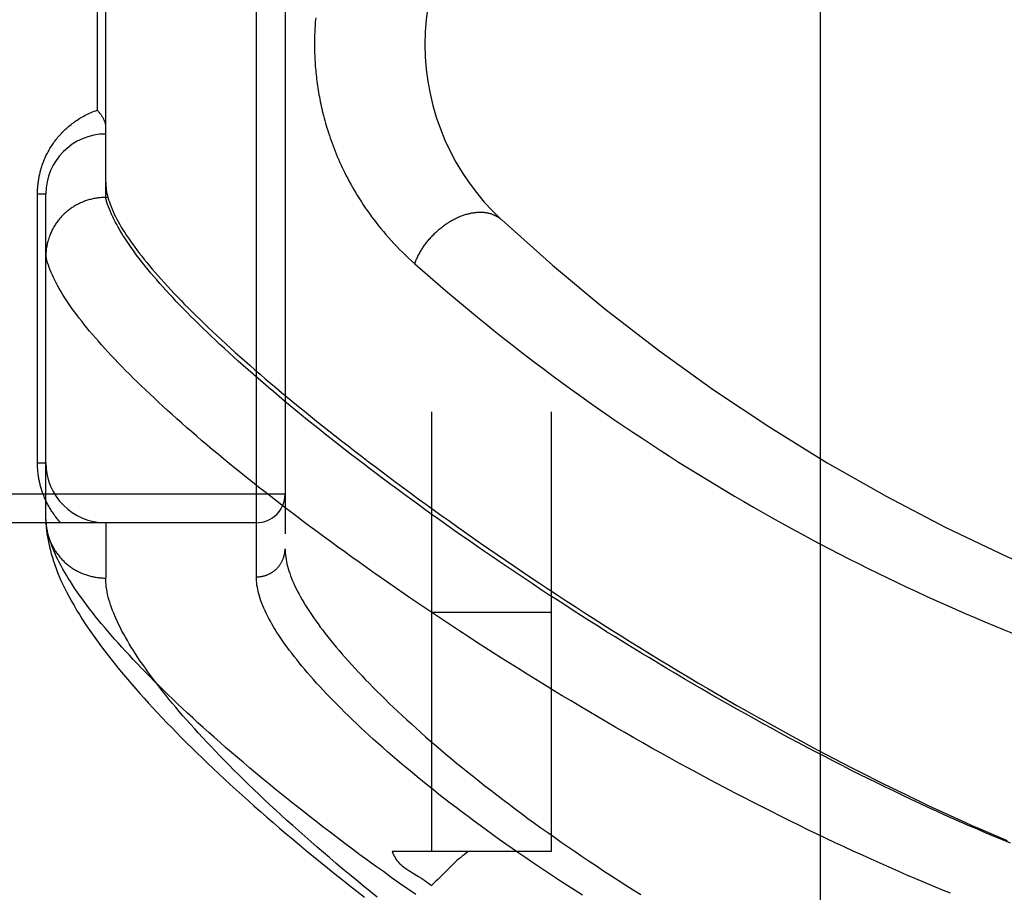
# Model space of a CAD drawing. Header units: inches. Extents: x 0 to 189, y 0 to 122.
# Tile 112 of 226: x 83.367 to 84.397, y 39.109 to 40.021. Entities that reach past the tile are written whole.
import ezdxf

# ---------------------------------------------------------------- set-up
doc = ezdxf.new("R2010")
doc.units = ezdxf.units.IN
doc.header["$LTSCALE"] = 10.388889
doc.header["$MEASUREMENT"] = 0
doc.linetypes.add('HIDDEN', pattern=[0.2, 0.1, -0.1])
for name, color, linetype in [('DEFAULT_2', 8, 'HIDDEN'), ('RIGHTHAND_DOOR_ASSEMBLY', 7, 'CONTINUOUS'), ('SUBPANEL', 7, 'CONTINUOUS')]:
    doc.layers.add(name, color=color, linetype=linetype)

msp = doc.modelspace()

# ---------------------------------------------------------------- linework, layer by layer
at = {"layer": 'DEFAULT_2', "color": 8, "linetype": 'HIDDEN'}
msp.add_line((84.204, 81.6725), (84.204, 36.5685), dxfattribs=at)
at = {"layer": 'RIGHTHAND_DOOR_ASSEMBLY', "color": 8, "linetype": 'HIDDEN'}
for p, q in [((83.6148, 39.4389), (83.6148, 40.5521)), ((83.6448, 40.5227), (83.6448, 39.4683)), ((83.4573, 39.8355), (83.4573, 40.1555)), ((83.4485, 40.0643), (83.4485, 39.9268)), ((83.386, 39.8393), (83.3948, 39.8393)), ((83.386, 39.558), (83.386, 39.8393)), ((83.3948, 39.4989), (83.3948, 39.8393)), ((83.4573, 39.8355), (83.4561, 39.8355)), ((83.4596, 39.8355), (83.4573, 39.8355)), ((83.386, 39.558), (83.3948, 39.558)), ((83.6448, 39.5255), (82.5528, 39.5255)), ((83.6148, 39.4955), (82.5528, 39.4955)), ((83.3948, 39.4989), (83.3948, 39.4965)), ((83.4573, 39.4955), (83.4573, 39.4377))]:
    msp.add_line(p, q, dxfattribs=at)
for points in [[(83.6768, 40.0233), (83.6766, 40.0211), (83.6764, 40.0189), (83.6763, 40.0166), (83.6761, 40.0144), (83.676, 40.0122), (83.6759, 40.01), (83.6758, 40.0079), (83.6757, 40.0057), (83.6756, 40.0035), (83.6756, 40.0013), (83.6755, 39.9991), (83.6755, 39.9969), (83.6755, 39.9947), (83.6755, 39.9925), (83.6756, 39.9903), (83.6756, 39.9881), (83.6757, 39.9859), (83.6758, 39.9837), (83.6758, 39.9815), (83.676, 39.9793), (83.6761, 39.9771), (83.6762, 39.9749), (83.6764, 39.9727), (83.6766, 39.9704), (83.6768, 39.9682), (83.677, 39.966), (83.6772, 39.9637), (83.6775, 39.9614), (83.6777, 39.9592), (83.678, 39.9569), (83.6783, 39.9546), (83.6787, 39.9523), (83.679, 39.95), (83.6794, 39.9476), (83.6798, 39.9453), (83.6802, 39.9429), (83.6806, 39.9406), (83.6811, 39.9382), (83.6815, 39.9358), (83.682, 39.9334), (83.6826, 39.9309), (83.6831, 39.9285), (83.6837, 39.926), (83.6843, 39.9235), (83.6849, 39.921), (83.6856, 39.9185), (83.6863, 39.9159), (83.687, 39.9133), (83.6878, 39.9108), (83.6885, 39.9082), (83.6894, 39.9055), (83.6902, 39.9029), (83.6911, 39.9003), (83.692, 39.8976), (83.6929, 39.8949), (83.6939, 39.8922), (83.6949, 39.8895), (83.696, 39.8867), (83.6971, 39.8839), (83.6982, 39.8812), (83.6994, 39.8784), (83.7006, 39.8755), (83.7018, 39.8727), (83.7031, 39.8698), (83.7045, 39.8669), (83.7058, 39.864), (83.7073, 39.8611), (83.7088, 39.8582), (83.7103, 39.8552), (83.7119, 39.8522), (83.7135, 39.8493), (83.7152, 39.8462), (83.7169, 39.8432), (83.7187, 39.8402), (83.7206, 39.8371), (83.7225, 39.8341), (83.7245, 39.831), (83.7265, 39.8279), (83.7286, 39.8248), (83.7307, 39.8217), (83.7329, 39.8186), (83.7352, 39.8154), (83.7376, 39.8123), (83.74, 39.8092), (83.7424, 39.806), (83.7449, 39.8029), (83.7475, 39.7998), (83.7502, 39.7967), (83.7529, 39.7936), (83.7557, 39.7905), (83.7585, 39.7874), (83.7615, 39.7843), (83.7644, 39.7812), (83.7675, 39.7782), (83.7706, 39.7751), (83.7737, 39.7721), (83.777, 39.7692), (83.7803, 39.7662)], [(83.386, 39.8393), (83.386, 39.8403), (83.386, 39.8414), (83.386, 39.8425), (83.3861, 39.8435), (83.3861, 39.8446), (83.3862, 39.8457), (83.3863, 39.8468), (83.3864, 39.8479), (83.3865, 39.8489), (83.3866, 39.85), (83.3867, 39.8511), (83.3869, 39.8522), (83.387, 39.8533), (83.3872, 39.8544), (83.3874, 39.8555), (83.3876, 39.8566), (83.3878, 39.8577), (83.3881, 39.8588), (83.3883, 39.8599), (83.3886, 39.8611), (83.3889, 39.8622), (83.3892, 39.8633), (83.3895, 39.8645), (83.3898, 39.8656), (83.3901, 39.8668), (83.3905, 39.8679), (83.3909, 39.8691), (83.3913, 39.8702), (83.3917, 39.8714), (83.3922, 39.8726), (83.3926, 39.8737), (83.3931, 39.8749), (83.3936, 39.8761), (83.3941, 39.8773), (83.3947, 39.8784), (83.3952, 39.8796), (83.3958, 39.8808), (83.3964, 39.8819), (83.397, 39.8831), (83.3977, 39.8843), (83.3983, 39.8854), (83.399, 39.8866), (83.3997, 39.8878), (83.4004, 39.8889), (83.4012, 39.8901), (83.4019, 39.8912), (83.4027, 39.8924), (83.4035, 39.8935), (83.4044, 39.8946), (83.4052, 39.8958), (83.4061, 39.8969), (83.407, 39.898), (83.4079, 39.8991), (83.4089, 39.9002), (83.4099, 39.9013), (83.4109, 39.9024), (83.4119, 39.9035), (83.4129, 39.9045), (83.414, 39.9056), (83.4151, 39.9067), (83.4162, 39.9077), (83.4174, 39.9087), (83.4185, 39.9097), (83.4197, 39.9107), (83.421, 39.9117), (83.4222, 39.9127), (83.4235, 39.9136), (83.4248, 39.9146), (83.4261, 39.9155), (83.4274, 39.9164), (83.4288, 39.9173), (83.4302, 39.9182), (83.4316, 39.919), (83.433, 39.9198), (83.4345, 39.9206), (83.4359, 39.9214), (83.4374, 39.9222), (83.439, 39.9229), (83.4405, 39.9236), (83.4421, 39.9243), (83.4436, 39.9249), (83.4452, 39.9256), (83.4468, 39.9262), (83.4485, 39.9268)], [(83.4485, 39.9268), (83.449, 39.9262), (83.4494, 39.9256), (83.4499, 39.9251), (83.4504, 39.9245), (83.4508, 39.9239), (83.4513, 39.9234), (83.4517, 39.9228), (83.4521, 39.9222), (83.4525, 39.9217), (83.4529, 39.9211), (83.4532, 39.9205), (83.4536, 39.92), (83.4539, 39.9194), (83.4542, 39.9189), (83.4545, 39.9183), (83.4548, 39.9178), (83.4551, 39.9172), (83.4553, 39.9167), (83.4556, 39.9162), (83.4558, 39.9156), (83.456, 39.9151), (83.4562, 39.9146), (83.4564, 39.9141), (83.4565, 39.9136), (83.4567, 39.9131), (83.4568, 39.9126), (83.4569, 39.9122), (83.457, 39.9117), (83.4571, 39.9113), (83.4571, 39.9108), (83.4572, 39.9104), (83.4572, 39.91), (83.4572, 39.9096), (83.4573, 39.9092)], [(83.4573, 39.8515), (83.4573, 39.8496), (83.4574, 39.8477), (83.4576, 39.8457), (83.4578, 39.8438), (83.4582, 39.8417), (83.4586, 39.8397), (83.4591, 39.8376), (83.4596, 39.8355)], [(83.4561, 39.8355), (83.455, 39.8354), (83.4539, 39.8354), (83.4527, 39.8353), (83.4516, 39.8352), (83.4505, 39.8351), (83.4494, 39.835), (83.4482, 39.8348), (83.4471, 39.8347), (83.446, 39.8345), (83.4449, 39.8343), (83.4438, 39.834), (83.4427, 39.8338), (83.4416, 39.8335), (83.4405, 39.8332), (83.4394, 39.8329), (83.4384, 39.8326), (83.4373, 39.8323), (83.4362, 39.8319), (83.4352, 39.8315), (83.4341, 39.8311), (83.4331, 39.8307), (83.432, 39.8303), (83.431, 39.8298), (83.43, 39.8293), (83.429, 39.8289), (83.428, 39.8283), (83.427, 39.8278), (83.426, 39.8273), (83.425, 39.8267), (83.4241, 39.8261), (83.4231, 39.8255), (83.4222, 39.8249), (83.4212, 39.8243), (83.4203, 39.8237), (83.4194, 39.823), (83.4185, 39.8223), (83.4176, 39.8216), (83.4168, 39.8209), (83.4159, 39.8202), (83.4151, 39.8195), (83.4143, 39.8187), (83.4135, 39.8179), (83.4127, 39.8172), (83.4119, 39.8164), (83.4111, 39.8156), (83.4103, 39.8147), (83.4096, 39.8139), (83.4089, 39.813), (83.4082, 39.8122), (83.4075, 39.8113), (83.4068, 39.8104), (83.4062, 39.8095), (83.4055, 39.8086), (83.4049, 39.8077), (83.4043, 39.8068), (83.4037, 39.8058), (83.4031, 39.8049), (83.4026, 39.8039), (83.402, 39.8029), (83.4015, 39.802), (83.401, 39.801), (83.4005, 39.8), (83.4001, 39.799), (83.3996, 39.798), (83.3992, 39.7969), (83.3988, 39.7959), (83.3984, 39.7949), (83.398, 39.7938), (83.3977, 39.7928), (83.3973, 39.7917), (83.397, 39.7907), (83.3967, 39.7896), (83.3965, 39.7885), (83.3962, 39.7874), (83.396, 39.7864), (83.3958, 39.7853), (83.3956, 39.7842), (83.3954, 39.7831), (83.3952, 39.782), (83.3951, 39.7809), (83.395, 39.7798), (83.3949, 39.7787), (83.3948, 39.7776), (83.3948, 39.7765), (83.3948, 39.7754), (83.3948, 39.7743)], [(83.4602, 39.8258), (83.4593, 39.8283), (83.4586, 39.8307), (83.4579, 39.8331), (83.4573, 39.8355)], [(83.4596, 39.8355), (83.4603, 39.8331), (83.4611, 39.8308), (83.4619, 39.8284), (83.4629, 39.8259), (83.4639, 39.8234), (83.465, 39.8208), (83.4662, 39.8182), (83.4675, 39.8156), (83.4689, 39.8129), (83.4704, 39.8102), (83.4719, 39.8074), (83.4736, 39.8046), (83.4753, 39.8018), (83.4771, 39.7989), (83.479, 39.7959), (83.481, 39.793), (83.4831, 39.7899), (83.4853, 39.7869), (83.4876, 39.7837), (83.4899, 39.7806), (83.4924, 39.7774), (83.4949, 39.7741), (83.4975, 39.7708), (83.5002, 39.7675), (83.503, 39.7641), (83.5059, 39.7606), (83.5089, 39.7572), (83.512, 39.7536), (83.5151, 39.7501), (83.5184, 39.7465), (83.5217, 39.7428), (83.5252, 39.7391), (83.5287, 39.7353), (83.5323, 39.7315), (83.536, 39.7277), (83.5398, 39.7238), (83.5437, 39.7199), (83.5477, 39.7159), (83.5518, 39.7119), (83.5559, 39.7078), (83.5602, 39.7037), (83.5645, 39.6995), (83.569, 39.6953), (83.5735, 39.6911), (83.5782, 39.6868), (83.5829, 39.6824), (83.5877, 39.6781), (83.5926, 39.6736), (83.5976, 39.6692), (83.6027, 39.6646), (83.6079, 39.6601), (83.6132, 39.6555), (83.6186, 39.6508), (83.6241, 39.6461), (83.6296, 39.6414), (83.6353, 39.6366), (83.6411, 39.6317), (83.6469, 39.6269), (83.6529, 39.6219), (83.6589, 39.617), (83.6651, 39.612), (83.6713, 39.6069), (83.6776, 39.6018), (83.684, 39.5967), (83.6906, 39.5915), (83.6972, 39.5863), (83.7039, 39.5811), (83.7107, 39.5758), (83.7176, 39.5704), (83.7246, 39.5651), (83.7317, 39.5597), (83.7389, 39.5542), (83.7461, 39.5487), (83.7535, 39.5432), (83.761, 39.5376), (83.7685, 39.532), (83.7762, 39.5264), (83.7839, 39.5207), (83.7918, 39.515), (83.7997, 39.5093), (83.8077, 39.5035), (83.8158, 39.4978), (83.824, 39.4919), (83.8323, 39.4861), (83.8407, 39.4802), (83.8492, 39.4743), (83.8577, 39.4684), (83.8664, 39.4624), (83.8751, 39.4564), (83.8839, 39.4504), (83.8928, 39.4444), (83.9018, 39.4383), (83.9109, 39.4323), (83.92, 39.4262), (83.9293, 39.4201), (83.9386, 39.414), (83.948, 39.4079), (83.9574, 39.4018), (83.967, 39.3957), (83.9766, 39.3895), (83.9863, 39.3834), (83.9961, 39.3773), (84.0059, 39.3711), (84.0158, 39.365), (84.0257, 39.3589), (84.0357, 39.3527), (84.0458, 39.3466), (84.0559, 39.3405), (84.0661, 39.3344), (84.0764, 39.3283), (84.0866, 39.3223), (84.0968, 39.3164), (84.1069, 39.3105), (84.117, 39.3047), (84.127, 39.2991), (84.1368, 39.2935), (84.1465, 39.2881), (84.156, 39.2828), (84.1654, 39.2776), (84.1747, 39.2725), (84.1838, 39.2676), (84.1928, 39.2627), (84.2017, 39.258), (84.2105, 39.2533), (84.2192, 39.2488), (84.2278, 39.2443), (84.2364, 39.2399), (84.2448, 39.2356), (84.2531, 39.2314), (84.2614, 39.2272), (84.2695, 39.2232), (84.2776, 39.2192), (84.2856, 39.2153), (84.2936, 39.2114), (84.3015, 39.2076), (84.3093, 39.2039), (84.3171, 39.2002), (84.3248, 39.1966), (84.3325, 39.193), (84.3402, 39.1895), (84.3478, 39.1861), (84.3553, 39.1827), (84.3628, 39.1793), (84.3702, 39.1761), (84.3776, 39.1728), (84.385, 39.1696), (84.3923, 39.1665), (84.3996, 39.1634)], [(84.4031, 39.1606), (84.3947, 39.1641), (84.3862, 39.1676), (84.3777, 39.1712), (84.3692, 39.1749), (84.3606, 39.1786), (84.352, 39.1824), (84.3433, 39.1862), (84.3346, 39.1901), (84.3258, 39.1941), (84.317, 39.1981), (84.3082, 39.2022), (84.2993, 39.2064), (84.2904, 39.2106), (84.2815, 39.2149), (84.2725, 39.2192), (84.2635, 39.2236), (84.2545, 39.228), (84.2454, 39.2326), (84.2363, 39.2371), (84.2272, 39.2417), (84.2181, 39.2464), (84.209, 39.2511), (84.1998, 39.2559), (84.1906, 39.2607), (84.1814, 39.2655), (84.1722, 39.2705), (84.163, 39.2754), (84.1538, 39.2804), (84.1446, 39.2855), (84.1354, 39.2905), (84.1262, 39.2957), (84.117, 39.3008), (84.1078, 39.306), (84.0986, 39.3113), (84.0894, 39.3165), (84.0802, 39.3218), (84.0711, 39.3272), (84.0619, 39.3325), (84.0528, 39.3379), (84.0437, 39.3433), (84.0347, 39.3487), (84.0256, 39.3542), (84.0166, 39.3597), (84.0076, 39.3651), (83.9987, 39.3707), (83.9898, 39.3762), (83.9809, 39.3817), (83.9721, 39.3873), (83.9633, 39.3928), (83.9545, 39.3984), (83.9458, 39.404), (83.9371, 39.4096), (83.9285, 39.4152), (83.9199, 39.4207), (83.9114, 39.4263), (83.903, 39.4319), (83.8946, 39.4375), (83.8862, 39.4431), (83.8779, 39.4487), (83.8697, 39.4543), (83.8615, 39.4598), (83.8534, 39.4654), (83.8454, 39.4709), (83.8374, 39.4765), (83.8295, 39.482), (83.8217, 39.4875), (83.8139, 39.493), (83.8062, 39.4985), (83.7986, 39.5039), (83.791, 39.5094), (83.7835, 39.5148), (83.7761, 39.5202), (83.7687, 39.5256), (83.7615, 39.5309), (83.7543, 39.5363), (83.7472, 39.5416), (83.7401, 39.5469), (83.7332, 39.5521), (83.7263, 39.5574), (83.7195, 39.5626), (83.7128, 39.5677), (83.7061, 39.5729), (83.6996, 39.578), (83.6931, 39.5831), (83.6867, 39.5882), (83.6804, 39.5932), (83.6742, 39.5982), (83.668, 39.6031), (83.662, 39.6081), (83.656, 39.613), (83.6501, 39.6178), (83.6443, 39.6226), (83.6386, 39.6274), (83.633, 39.6322), (83.6274, 39.6369), (83.6219, 39.6416), (83.6166, 39.6462), (83.6113, 39.6508), (83.6061, 39.6554), (83.601, 39.6599), (83.5959, 39.6644), (83.591, 39.6689), (83.5861, 39.6733), (83.5814, 39.6776), (83.5767, 39.682), (83.5721, 39.6863), (83.5676, 39.6905), (83.5632, 39.6947), (83.5589, 39.6989), (83.5546, 39.703), (83.5505, 39.7071), (83.5464, 39.7112), (83.5425, 39.7152), (83.5386, 39.7191), (83.5348, 39.723), (83.5311, 39.7269), (83.5275, 39.7308), (83.5239, 39.7345), (83.5205, 39.7383), (83.5171, 39.742), (83.5139, 39.7457), (83.5107, 39.7493), (83.5076, 39.7529), (83.5046, 39.7564), (83.5017, 39.7599), (83.4989, 39.7634), (83.4962, 39.7668), (83.4935, 39.7701), (83.491, 39.7735), (83.4885, 39.7767), (83.4862, 39.78), (83.4839, 39.7831), (83.4817, 39.7863), (83.4796, 39.7894), (83.4776, 39.7925), (83.4756, 39.7955), (83.4738, 39.7984), (83.472, 39.8014), (83.4704, 39.8043), (83.4688, 39.8071), (83.4673, 39.8099), (83.4659, 39.8127), (83.4646, 39.8154), (83.4634, 39.818), (83.4622, 39.8207), (83.4612, 39.8232), (83.4602, 39.8258)], [(83.7803, 39.7662), (83.7806, 39.7672), (83.781, 39.7682), (83.7814, 39.7692), (83.7819, 39.7702), (83.7823, 39.7711), (83.7828, 39.7721), (83.7832, 39.7731), (83.7837, 39.7741), (83.7842, 39.7751), (83.7847, 39.776), (83.7852, 39.777), (83.7858, 39.778), (83.7863, 39.7789), (83.7869, 39.7799), (83.7875, 39.7808), (83.7881, 39.7818), (83.7887, 39.7827), (83.7893, 39.7837), (83.79, 39.7846), (83.7906, 39.7855), (83.7913, 39.7865), (83.792, 39.7874), (83.7927, 39.7883), (83.7934, 39.7892), (83.7941, 39.7901), (83.7948, 39.7909), (83.7955, 39.7918), (83.7963, 39.7927), (83.7971, 39.7935), (83.7978, 39.7944), (83.7986, 39.7952), (83.7994, 39.7961), (83.8002, 39.7969), (83.801, 39.7977), (83.8018, 39.7985), (83.8027, 39.7993), (83.8035, 39.8), (83.8043, 39.8008), (83.8052, 39.8016), (83.806, 39.8023), (83.8069, 39.803), (83.8078, 39.8037), (83.8087, 39.8044), (83.8096, 39.8051), (83.8105, 39.8058), (83.8114, 39.8065), (83.8123, 39.8071), (83.8132, 39.8078), (83.8141, 39.8084), (83.815, 39.809), (83.816, 39.8096), (83.8169, 39.8102), (83.8178, 39.8107), (83.8188, 39.8113), (83.8197, 39.8118), (83.8207, 39.8123), (83.8216, 39.8128), (83.8226, 39.8133), (83.8235, 39.8138), (83.8245, 39.8143), (83.8254, 39.8147), (83.8264, 39.8151), (83.8274, 39.8155), (83.8283, 39.8159), (83.8293, 39.8163), (83.8302, 39.8167), (83.8312, 39.817), (83.8321, 39.8173), (83.8331, 39.8176), (83.8341, 39.8179), (83.835, 39.8182), (83.836, 39.8185), (83.8369, 39.8187), (83.8379, 39.8189), (83.8388, 39.8191), (83.8397, 39.8193), (83.8407, 39.8195), (83.8416, 39.8196), (83.8425, 39.8197), (83.8435, 39.8199), (83.8444, 39.8199), (83.8453, 39.82), (83.8462, 39.8201), (83.8471, 39.8201), (83.848, 39.8201), (83.8489, 39.8201), (83.8498, 39.8201), (83.8507, 39.8201), (83.8515, 39.8201), (83.8524, 39.82), (83.8532, 39.8199), (83.8541, 39.8198), (83.8549, 39.8197), (83.8557, 39.8195), (83.8566, 39.8194), (83.8574, 39.8192), (83.8582, 39.819), (83.859, 39.8188), (83.8597, 39.8186), (83.8605, 39.8183), (83.8613, 39.8181), (83.862, 39.8178), (83.8627, 39.8175), (83.8635, 39.8172), (83.8642, 39.8168), (83.8649, 39.8165), (83.8656, 39.8161), (83.8662, 39.8157), (83.8669, 39.8153), (83.8676, 39.8149), (83.8682, 39.8145), (83.8688, 39.814), (83.8694, 39.8136), (83.87, 39.8131), (83.8706, 39.8126), (83.8712, 39.8121)], [(83.4296, 39.7095), (83.4271, 39.7128), (83.4246, 39.716), (83.4223, 39.7192), (83.4201, 39.7224), (83.4179, 39.7255), (83.4159, 39.7286), (83.4139, 39.7317), (83.4121, 39.7346), (83.4103, 39.7376), (83.4086, 39.7405), (83.407, 39.7434), (83.4055, 39.7462), (83.404, 39.7489), (83.4027, 39.7517), (83.4015, 39.7544), (83.4003, 39.757), (83.3993, 39.7596), (83.3983, 39.7622), (83.3974, 39.7647), (83.3966, 39.7671), (83.3959, 39.7696), (83.3953, 39.7719), (83.3948, 39.7743)], [(83.7803, 39.7662), (83.7883, 39.7592), (83.7963, 39.7522), (83.8044, 39.7452), (83.8125, 39.7382), (83.8208, 39.7312), (83.8291, 39.7243), (83.8375, 39.7173), (83.846, 39.7104), (83.8545, 39.7034), (83.8631, 39.6965), (83.8718, 39.6896), (83.8805, 39.6828), (83.8893, 39.6759), (83.8981, 39.6691), (83.907, 39.6624), (83.916, 39.6556), (83.925, 39.6489), (83.9341, 39.6422), (83.9432, 39.6355), (83.9524, 39.6289), (83.9616, 39.6224), (83.9709, 39.6158), (83.9802, 39.6093), (83.9896, 39.6029), (83.999, 39.5965), (84.0084, 39.5901), (84.0179, 39.5838), (84.0274, 39.5775), (84.037, 39.5713), (84.0466, 39.5651), (84.0562, 39.559), (84.0659, 39.5529), (84.0756, 39.5469), (84.0853, 39.541), (84.095, 39.535), (84.1048, 39.5292), (84.1146, 39.5234), (84.1245, 39.5176), (84.1343, 39.5119), (84.1442, 39.5063), (84.1541, 39.5007), (84.164, 39.4951), (84.174, 39.4897), (84.1839, 39.4842), (84.1939, 39.4789), (84.2039, 39.4736), (84.214, 39.4683), (84.224, 39.4631), (84.234, 39.458), (84.2441, 39.4529), (84.2542, 39.4479), (84.2643, 39.4429), (84.2744, 39.438), (84.2845, 39.4331), (84.2947, 39.4283), (84.3048, 39.4236), (84.315, 39.4189), (84.3252, 39.4143), (84.3354, 39.4097), (84.3455, 39.4052), (84.3557, 39.4008), (84.3659, 39.3964), (84.3762, 39.3921), (84.3864, 39.3878), (84.3966, 39.3836), (84.4068, 39.3794)], [(84.3405, 39.1084), (84.3315, 39.112), (84.3224, 39.1158), (84.3133, 39.1196), (84.3041, 39.1235), (84.2949, 39.1274), (84.2856, 39.1314), (84.2763, 39.1355), (84.267, 39.1396), (84.2576, 39.1438), (84.2483, 39.148), (84.2388, 39.1523), (84.2294, 39.1567), (84.2199, 39.1611), (84.2104, 39.1656), (84.2009, 39.1701), (84.1914, 39.1747), (84.1818, 39.1794), (84.1723, 39.1841), (84.1627, 39.1888), (84.1531, 39.1936), (84.1435, 39.1985), (84.1339, 39.2034), (84.1243, 39.2083), (84.1146, 39.2133), (84.105, 39.2184), (84.0954, 39.2234), (84.0858, 39.2286), (84.0762, 39.2337), (84.0666, 39.2389), (84.057, 39.2441), (84.0474, 39.2494), (84.0379, 39.2547), (84.0283, 39.2601), (84.0188, 39.2654), (84.0093, 39.2708), (83.9998, 39.2763), (83.9904, 39.2817), (83.981, 39.2872), (83.9716, 39.2927), (83.9623, 39.2982), (83.9529, 39.3037), (83.9437, 39.3093), (83.9345, 39.3148), (83.9253, 39.3204), (83.9161, 39.326), (83.907, 39.3316), (83.898, 39.3372), (83.889, 39.3428), (83.88, 39.3484), (83.8711, 39.3541), (83.8623, 39.3597), (83.8535, 39.3653), (83.8448, 39.3709), (83.8362, 39.3766), (83.8276, 39.3822), (83.819, 39.3878), (83.8106, 39.3934), (83.8022, 39.399), (83.7939, 39.4046), (83.7856, 39.4102), (83.7774, 39.4157), (83.7693, 39.4213), (83.7612, 39.4268), (83.7533, 39.4323), (83.7454, 39.4378), (83.7376, 39.4433), (83.7298, 39.4488), (83.7222, 39.4542), (83.7146, 39.4597), (83.7071, 39.4651), (83.6997, 39.4705), (83.6923, 39.4758), (83.6851, 39.4811), (83.6779, 39.4864), (83.6708, 39.4917), (83.6638, 39.497), (83.6569, 39.5022), (83.65, 39.5074), (83.6433, 39.5126), (83.6366, 39.5177), (83.63, 39.5228), (83.6235, 39.5279), (83.6171, 39.5329), (83.6108, 39.5379), (83.6046, 39.5429), (83.5984, 39.5478), (83.5924, 39.5527), (83.5864, 39.5576), (83.5805, 39.5624), (83.5747, 39.5672), (83.569, 39.5719), (83.5634, 39.5766), (83.5579, 39.5813), (83.5525, 39.586), (83.5472, 39.5906), (83.5419, 39.5951), (83.5368, 39.5997), (83.5317, 39.6041), (83.5267, 39.6086), (83.5219, 39.613), (83.5171, 39.6174), (83.5124, 39.6217), (83.5078, 39.626), (83.5033, 39.6302), (83.4988, 39.6344), (83.4945, 39.6386), (83.4903, 39.6427), (83.4861, 39.6468), (83.4821, 39.6508), (83.4781, 39.6548), (83.4742, 39.6587), (83.4704, 39.6626), (83.4667, 39.6665), (83.4631, 39.6703), (83.4596, 39.6741), (83.4562, 39.6778), (83.4529, 39.6815), (83.4497, 39.6852), (83.4465, 39.6888), (83.4435, 39.6923), (83.4405, 39.6958), (83.4376, 39.6993), (83.4349, 39.7028), (83.4322, 39.7061), (83.4296, 39.7095)], [(83.4103, 39.4955), (83.4093, 39.4965), (83.4084, 39.4976), (83.4075, 39.4986), (83.4067, 39.4997), (83.4058, 39.5008), (83.405, 39.5018), (83.4042, 39.5029), (83.4034, 39.504), (83.4026, 39.5051), (83.4019, 39.5061), (83.4011, 39.5072), (83.4004, 39.5083), (83.3998, 39.5094), (83.3991, 39.5105), (83.3984, 39.5116), (83.3978, 39.5127), (83.3972, 39.5138), (83.3966, 39.5149), (83.396, 39.5161), (83.3955, 39.5172), (83.3949, 39.5183), (83.3944, 39.5194), (83.3939, 39.5205), (83.3934, 39.5216), (83.393, 39.5227), (83.3925, 39.5239), (83.3921, 39.525), (83.3917, 39.5261), (83.3913, 39.5272), (83.3909, 39.5283), (83.3905, 39.5294), (83.3902, 39.5305), (83.3898, 39.5316), (83.3895, 39.5327), (83.3892, 39.5337), (83.3889, 39.5348), (83.3886, 39.5359), (83.3884, 39.537), (83.3881, 39.538), (83.3879, 39.5391), (83.3877, 39.5402), (83.3875, 39.5412), (83.3873, 39.5423), (83.3871, 39.5433), (83.387, 39.5444), (83.3868, 39.5454), (83.3867, 39.5465), (83.3866, 39.5475), (83.3864, 39.5486), (83.3863, 39.5496), (83.3863, 39.5507), (83.3862, 39.5517), (83.3861, 39.5528), (83.3861, 39.5538), (83.386, 39.5548), (83.386, 39.5559), (83.386, 39.5569), (83.386, 39.558)], [(83.3976, 39.4819), (83.3969, 39.4844), (83.3963, 39.487), (83.3958, 39.4894), (83.3954, 39.4919), (83.3951, 39.4943), (83.3949, 39.4966), (83.3948, 39.4989)], [(83.3948, 39.4965), (83.395, 39.4935), (83.3952, 39.4904), (83.3955, 39.4873), (83.3959, 39.484), (83.3964, 39.4807), (83.397, 39.4773), (83.3977, 39.4738), (83.3985, 39.4702), (83.3994, 39.4666), (83.4004, 39.4629), (83.4015, 39.4592), (83.4027, 39.4554), (83.404, 39.4515), (83.4054, 39.4476), (83.407, 39.4436), (83.4087, 39.4395), (83.4105, 39.4353), (83.4124, 39.4311), (83.4145, 39.4268), (83.4167, 39.4225), (83.4191, 39.418), (83.4215, 39.4135), (83.4242, 39.4089), (83.4269, 39.4043), (83.4298, 39.3996), (83.4328, 39.3948), (83.4359, 39.39), (83.4391, 39.3852), (83.4424, 39.3804), (83.4458, 39.3756), (83.4493, 39.3708), (83.4528, 39.366), (83.4564, 39.3612), (83.4602, 39.3564), (83.464, 39.3516), (83.4678, 39.3467), (83.4718, 39.3418), (83.4759, 39.3369), (83.48, 39.332), (83.4843, 39.3271), (83.4886, 39.3221), (83.493, 39.3171), (83.4975, 39.3121), (83.502, 39.3071), (83.5067, 39.302), (83.5115, 39.2969), (83.5163, 39.2918), (83.5212, 39.2866), (83.5263, 39.2814), (83.5314, 39.2762), (83.5366, 39.2709), (83.5419, 39.2656), (83.5472, 39.2603), (83.5527, 39.255), (83.5583, 39.2496), (83.5639, 39.2441), (83.5697, 39.2387), (83.5755, 39.2332), (83.5815, 39.2277), (83.5875, 39.2221), (83.5936, 39.2165), (83.5998, 39.2109), (83.6061, 39.2052), (83.6125, 39.1995), (83.619, 39.1938), (83.6256, 39.188), (83.6323, 39.1822), (83.6391, 39.1764), (83.646, 39.1705), (83.6529, 39.1647), (83.66, 39.1588), (83.6671, 39.1528), (83.6744, 39.1468), (83.6817, 39.1408), (83.6892, 39.1348), (83.6967, 39.1288), (83.7043, 39.1227), (83.712, 39.1166), (83.7198, 39.1105), (83.7277, 39.1044)], [(83.3948, 39.4955), (83.3949, 39.4944), (83.395, 39.4933), (83.3951, 39.4922), (83.3953, 39.4911), (83.3954, 39.49), (83.3956, 39.4889), (83.3958, 39.4878), (83.396, 39.4867), (83.3962, 39.4856), (83.3965, 39.4845), (83.3968, 39.4834), (83.3971, 39.4823), (83.3974, 39.4813), (83.3977, 39.4802), (83.3981, 39.4791), (83.3985, 39.4781), (83.3989, 39.477), (83.3993, 39.476), (83.3997, 39.475), (83.4002, 39.4739), (83.4007, 39.4729), (83.4012, 39.4719), (83.4017, 39.4709), (83.4022, 39.4699), (83.4027, 39.4689), (83.4033, 39.468), (83.4039, 39.467), (83.4045, 39.4661), (83.4051, 39.4651), (83.4058, 39.4642), (83.4064, 39.4633), (83.4071, 39.4624), (83.4078, 39.4615), (83.4085, 39.4606), (83.4092, 39.4597), (83.4099, 39.4589), (83.4107, 39.4581), (83.4115, 39.4572), (83.4123, 39.4564), (83.4131, 39.4556), (83.4139, 39.4548), (83.4147, 39.4541), (83.4155, 39.4533), (83.4164, 39.4526), (83.4173, 39.4519), (83.4182, 39.4511), (83.4191, 39.4505), (83.42, 39.4498), (83.4209, 39.4491), (83.4218, 39.4485), (83.4228, 39.4479), (83.4237, 39.4472), (83.4247, 39.4467), (83.4257, 39.4461), (83.4267, 39.4455), (83.4277, 39.445), (83.4287, 39.4445), (83.4297, 39.444), (83.4307, 39.4435), (83.4318, 39.443), (83.4328, 39.4426), (83.4339, 39.4421), (83.4349, 39.4417), (83.436, 39.4413), (83.4371, 39.441), (83.4382, 39.4406), (83.4392, 39.4403), (83.4403, 39.44), (83.4414, 39.4397), (83.4425, 39.4394), (83.4437, 39.4392), (83.4448, 39.4389), (83.4459, 39.4387), (83.447, 39.4385), (83.4482, 39.4383), (83.4493, 39.4382), (83.4504, 39.4381), (83.4516, 39.4379), (83.4527, 39.4379), (83.4538, 39.4378), (83.455, 39.4377), (83.4561, 39.4377), (83.4573, 39.4377)], [(83.7813, 39.1069), (83.7727, 39.1129), (83.7642, 39.1189), (83.7558, 39.1249), (83.7475, 39.1309), (83.7393, 39.1368), (83.7312, 39.1427), (83.7231, 39.1486), (83.7152, 39.1545), (83.7073, 39.1604), (83.6996, 39.1662), (83.6919, 39.172), (83.6843, 39.1778), (83.6769, 39.1836), (83.6695, 39.1893), (83.6622, 39.195), (83.655, 39.2007), (83.6479, 39.2064), (83.641, 39.212), (83.6341, 39.2175), (83.6273, 39.2231), (83.6206, 39.2286), (83.614, 39.2341), (83.6075, 39.2395), (83.6012, 39.2449), (83.5949, 39.2502), (83.5887, 39.2556), (83.5826, 39.2608), (83.5766, 39.2661), (83.5707, 39.2713), (83.565, 39.2764), (83.5593, 39.2815), (83.5537, 39.2866), (83.5482, 39.2916), (83.5428, 39.2966), (83.5376, 39.3015), (83.5324, 39.3064), (83.5273, 39.3112), (83.5223, 39.316), (83.5174, 39.3208), (83.5127, 39.3255), (83.508, 39.3301), (83.5034, 39.3347), (83.4989, 39.3393), (83.4945, 39.3438), (83.4902, 39.3483), (83.4861, 39.3527), (83.482, 39.357), (83.478, 39.3614), (83.4741, 39.3656), (83.4703, 39.3699), (83.4666, 39.374), (83.463, 39.3782), (83.4595, 39.3822), (83.4561, 39.3863), (83.4527, 39.3902), (83.4495, 39.3942), (83.4464, 39.398), (83.4434, 39.4019), (83.4404, 39.4057), (83.4376, 39.4094), (83.4348, 39.4131), (83.4322, 39.4167), (83.4296, 39.4203), (83.4271, 39.4238), (83.4248, 39.4273), (83.4225, 39.4308), (83.4203, 39.4342), (83.4182, 39.4375), (83.4162, 39.4408), (83.4143, 39.4441), (83.4124, 39.4472), (83.4107, 39.4504), (83.4091, 39.4535), (83.4075, 39.4565), (83.406, 39.4596), (83.4047, 39.4625), (83.4034, 39.4654), (83.4022, 39.4683), (83.4011, 39.4711), (83.4001, 39.4738), (83.3991, 39.4766), (83.3983, 39.4792), (83.3976, 39.4819)], [(83.6148, 39.4389), (83.6154, 39.4389), (83.6161, 39.439), (83.6167, 39.439), (83.6174, 39.439), (83.618, 39.4391), (83.6187, 39.4392), (83.6193, 39.4393), (83.62, 39.4394), (83.6206, 39.4395), (83.6212, 39.4396), (83.6219, 39.4398), (83.6225, 39.4399), (83.6231, 39.4401), (83.6238, 39.4403), (83.6244, 39.4405), (83.625, 39.4407), (83.6256, 39.4409), (83.6262, 39.4412), (83.6268, 39.4414), (83.6274, 39.4417), (83.628, 39.442), (83.6286, 39.4423), (83.6292, 39.4426), (83.6298, 39.4429), (83.6303, 39.4432), (83.6309, 39.4435), (83.6314, 39.4439), (83.632, 39.4443), (83.6325, 39.4446), (83.633, 39.445), (83.6335, 39.4454), (83.634, 39.4458), (83.6345, 39.4462), (83.635, 39.4467), (83.6355, 39.4471), (83.636, 39.4475), (83.6364, 39.448), (83.6369, 39.4485), (83.6373, 39.4489), (83.6377, 39.4494), (83.6381, 39.4499), (83.6386, 39.4504), (83.6389, 39.4509), (83.6393, 39.4515), (83.6397, 39.452), (83.6401, 39.4525), (83.6404, 39.4531), (83.6407, 39.4536), (83.6411, 39.4542), (83.6414, 39.4548), (83.6417, 39.4553), (83.6419, 39.4559), (83.6422, 39.4565), (83.6425, 39.4571), (83.6427, 39.4577), (83.6429, 39.4583), (83.6432, 39.4589), (83.6434, 39.4595), (83.6436, 39.4601), (83.6437, 39.4607), (83.6439, 39.4613), (83.644, 39.462), (83.6442, 39.4626), (83.6443, 39.4632), (83.6444, 39.4639), (83.6445, 39.4645), (83.6446, 39.4651), (83.6446, 39.4658), (83.6447, 39.4664), (83.6447, 39.467), (83.6447, 39.4677), (83.6448, 39.4683)], [(83.6448, 39.4683), (83.6448, 39.4662), (83.6449, 39.4641), (83.6451, 39.4619), (83.6454, 39.4596), (83.6458, 39.4573), (83.6462, 39.455), (83.6467, 39.4526), (83.6473, 39.4502), (83.648, 39.4478), (83.6488, 39.4453), (83.6496, 39.4428), (83.6506, 39.4402), (83.6516, 39.4376), (83.6527, 39.4349), (83.6538, 39.4322), (83.6551, 39.4294), (83.6564, 39.4267), (83.6579, 39.4238), (83.6594, 39.421), (83.661, 39.418), (83.6627, 39.4151), (83.6644, 39.4121), (83.6663, 39.409), (83.6682, 39.406), (83.6702, 39.4028), (83.6723, 39.3997), (83.6745, 39.3964), (83.6768, 39.3932), (83.6792, 39.3899), (83.6816, 39.3865), (83.6842, 39.3832), (83.6868, 39.3797), (83.6895, 39.3763), (83.6923, 39.3728), (83.6952, 39.3692), (83.6982, 39.3656), (83.7012, 39.362), (83.7044, 39.3583), (83.7076, 39.3546), (83.711, 39.3508), (83.7144, 39.347), (83.7179, 39.3432), (83.7215, 39.3393), (83.7252, 39.3354), (83.729, 39.3314), (83.7329, 39.3274), (83.7369, 39.3234), (83.7409, 39.3193), (83.7451, 39.3152), (83.7493, 39.311), (83.7537, 39.3068), (83.7581, 39.3026), (83.7626, 39.2983), (83.7673, 39.294), (83.772, 39.2897), (83.7768, 39.2853), (83.7817, 39.2809), (83.7866, 39.2764), (83.7917, 39.2719), (83.7969, 39.2674), (83.8022, 39.2629), (83.8075, 39.2583), (83.813, 39.2537), (83.8185, 39.2491), (83.8241, 39.2444), (83.8298, 39.2397), (83.8357, 39.235), (83.8416, 39.2303), (83.8476, 39.2255), (83.8536, 39.2207), (83.8598, 39.2159), (83.8661, 39.2111), (83.8724, 39.2062), (83.8789, 39.2014), (83.8854, 39.1965), (83.892, 39.1916), (83.8987, 39.1866), (83.9055, 39.1817), (83.9123, 39.1768), (83.9193, 39.1718), (83.9263, 39.1668), (83.9334, 39.1618), (83.9406, 39.1569), (83.9479, 39.1519), (83.9552, 39.1469), (83.9627, 39.1419), (83.9702, 39.1369), (83.9777, 39.1319), (83.9854, 39.1269), (83.9931, 39.1219), (84.0009, 39.1169), (84.0087, 39.112), (84.0166, 39.107)], [(83.7412, 39.1041), (83.7338, 39.1101), (83.7265, 39.116), (83.7193, 39.1219), (83.7122, 39.1278), (83.7052, 39.1336), (83.6983, 39.1394), (83.6915, 39.1452), (83.6848, 39.1509), (83.6782, 39.1566), (83.6717, 39.1623), (83.6653, 39.1679), (83.659, 39.1735), (83.6528, 39.179), (83.6467, 39.1845), (83.6407, 39.19), (83.6348, 39.1954), (83.629, 39.2007), (83.6233, 39.2061), (83.6177, 39.2114), (83.6122, 39.2166), (83.6068, 39.2218), (83.6016, 39.2269), (83.5964, 39.232), (83.5913, 39.2371), (83.5863, 39.2421), (83.5814, 39.2471), (83.5766, 39.252), (83.5719, 39.2568), (83.5674, 39.2616), (83.5629, 39.2664), (83.5585, 39.2711), (83.5542, 39.2758), (83.55, 39.2804), (83.5459, 39.2849), (83.5419, 39.2895), (83.538, 39.2939), (83.5342, 39.2983), (83.5305, 39.3027), (83.5269, 39.307), (83.5234, 39.3113), (83.52, 39.3155), (83.5166, 39.3196), (83.5134, 39.3237), (83.5103, 39.3278), (83.5072, 39.3318), (83.5043, 39.3357), (83.5014, 39.3396), (83.4987, 39.3435), (83.496, 39.3473), (83.4934, 39.351), (83.4909, 39.3547), (83.4885, 39.3584), (83.4862, 39.3619), (83.484, 39.3655), (83.4819, 39.369), (83.4799, 39.3724), (83.4779, 39.3758), (83.4761, 39.3791), (83.4743, 39.3824), (83.4726, 39.3857), (83.471, 39.3888), (83.4695, 39.392), (83.4681, 39.3951), (83.4668, 39.3981), (83.4656, 39.4011), (83.4644, 39.404), (83.4633, 39.4069), (83.4624, 39.4097), (83.4615, 39.4125), (83.4607, 39.4153), (83.46, 39.4179), (83.4593, 39.4206), (83.4588, 39.4232), (83.4583, 39.4257), (83.4579, 39.4282), (83.4576, 39.4306), (83.4574, 39.433), (83.4573, 39.4354), (83.4573, 39.4377)], [(83.9556, 39.1062), (83.948, 39.1111), (83.9403, 39.116), (83.9328, 39.1208), (83.9254, 39.1257), (83.918, 39.1306), (83.9107, 39.1355), (83.9035, 39.1404), (83.8964, 39.1453), (83.8893, 39.1501), (83.8823, 39.155), (83.8755, 39.1598), (83.8687, 39.1646), (83.862, 39.1694), (83.8554, 39.1742), (83.8488, 39.179), (83.8424, 39.1837), (83.836, 39.1884), (83.8298, 39.1931), (83.8236, 39.1978), (83.8175, 39.2025), (83.8115, 39.2071), (83.8056, 39.2117), (83.7998, 39.2163), (83.7941, 39.2209), (83.7885, 39.2254), (83.7829, 39.2299), (83.7775, 39.2344), (83.7721, 39.2389), (83.7669, 39.2433), (83.7617, 39.2477), (83.7566, 39.252), (83.7517, 39.2563), (83.7468, 39.2606), (83.742, 39.2649), (83.7373, 39.2691), (83.7327, 39.2733), (83.7281, 39.2774), (83.7237, 39.2815), (83.7194, 39.2856), (83.7151, 39.2897), (83.711, 39.2937), (83.7069, 39.2976), (83.703, 39.3016), (83.6991, 39.3055), (83.6953, 39.3093), (83.6916, 39.3131), (83.688, 39.3169), (83.6845, 39.3206), (83.6811, 39.3243), (83.6777, 39.328), (83.6745, 39.3316), (83.6713, 39.3352), (83.6682, 39.3387), (83.6653, 39.3422), (83.6624, 39.3457), (83.6596, 39.3491), (83.6569, 39.3525), (83.6542, 39.3558), (83.6517, 39.3591), (83.6492, 39.3623), (83.6469, 39.3656), (83.6446, 39.3687), (83.6424, 39.3719), (83.6403, 39.375), (83.6383, 39.378), (83.6363, 39.381), (83.6345, 39.384), (83.6327, 39.3869), (83.631, 39.3898), (83.6294, 39.3926), (83.6279, 39.3954), (83.6265, 39.3982), (83.6251, 39.4009), (83.6239, 39.4036), (83.6227, 39.4062), (83.6216, 39.4088), (83.6206, 39.4114), (83.6196, 39.4139), (83.6188, 39.4164), (83.618, 39.4188), (83.6173, 39.4212), (83.6167, 39.4236), (83.6162, 39.4259), (83.6158, 39.4281), (83.6154, 39.4304), (83.6151, 39.4326), (83.6149, 39.4347), (83.6148, 39.4369), (83.6148, 39.4389)]]:
    msp.add_lwpolyline(points, dxfattribs=at)
for centre, radius, start, end in [((84.041, 39.9955), 0.25, 132.7959, 227.2041), ((83.4573, 39.8393), 0.0625, 90, 180), ((85.23, 41.2796), 2, 227.2041, 259.6658), ((83.4573, 39.558), 0.0625, 180, 270), ((83.6148, 39.5255), 0.03, 270, 360)]:
    msp.add_arc(centre, radius, start, end, dxfattribs=at)
at = {"layer": 'SUBPANEL', "color": 8, "linetype": 'HIDDEN'}
for p, q in [((83.7978, 79.0893), (83.7978, 39.1518)), ((83.9228, 79.0893), (83.9228, 39.1518)), ((83.9228, 39.4018), (83.7978, 39.4018)), ((83.8363, 39.1518), (83.7569, 39.1518)), ((83.9228, 39.1518), (83.8363, 39.1518)), ((83.7978, 37.5268), (83.7978, 39.1164))]:
    msp.add_line(p, q, dxfattribs=at)
for points in [[(83.7569, 39.1518), (83.7575, 39.1501), (83.7582, 39.1485), (83.7589, 39.147), (83.7598, 39.1456), (83.7607, 39.1441), (83.7617, 39.1427), (83.7629, 39.1413), (83.7642, 39.1399), (83.7657, 39.1385), (83.7672, 39.1371), (83.7687, 39.1358), (83.7703, 39.1346), (83.7721, 39.1334), (83.774, 39.1321), (83.7759, 39.1309), (83.7779, 39.1296), (83.7843, 39.1258)], [(83.8363, 39.1518), (83.8341, 39.1502), (83.832, 39.1486), (83.83, 39.1471), (83.8281, 39.1455), (83.8262, 39.1439), (83.8244, 39.1424), (83.8227, 39.1408), (83.8211, 39.1393), (83.8195, 39.1378), (83.818, 39.1363), (83.8164, 39.1347)], [(83.8164, 39.1347), (83.81, 39.1282), (83.8081, 39.1263), (83.8062, 39.1244), (83.8043, 39.1226), (83.8025, 39.1209), (83.8008, 39.1192), (83.7992, 39.1177), (83.7978, 39.1164)], [(83.7843, 39.1258), (83.7866, 39.1244), (83.7887, 39.1231), (83.7908, 39.1217), (83.7927, 39.1203), (83.7946, 39.119), (83.7962, 39.1177), (83.7978, 39.1164)]]:
    msp.add_lwpolyline(points, dxfattribs=at)

doc.saveas('drawing.dxf')
